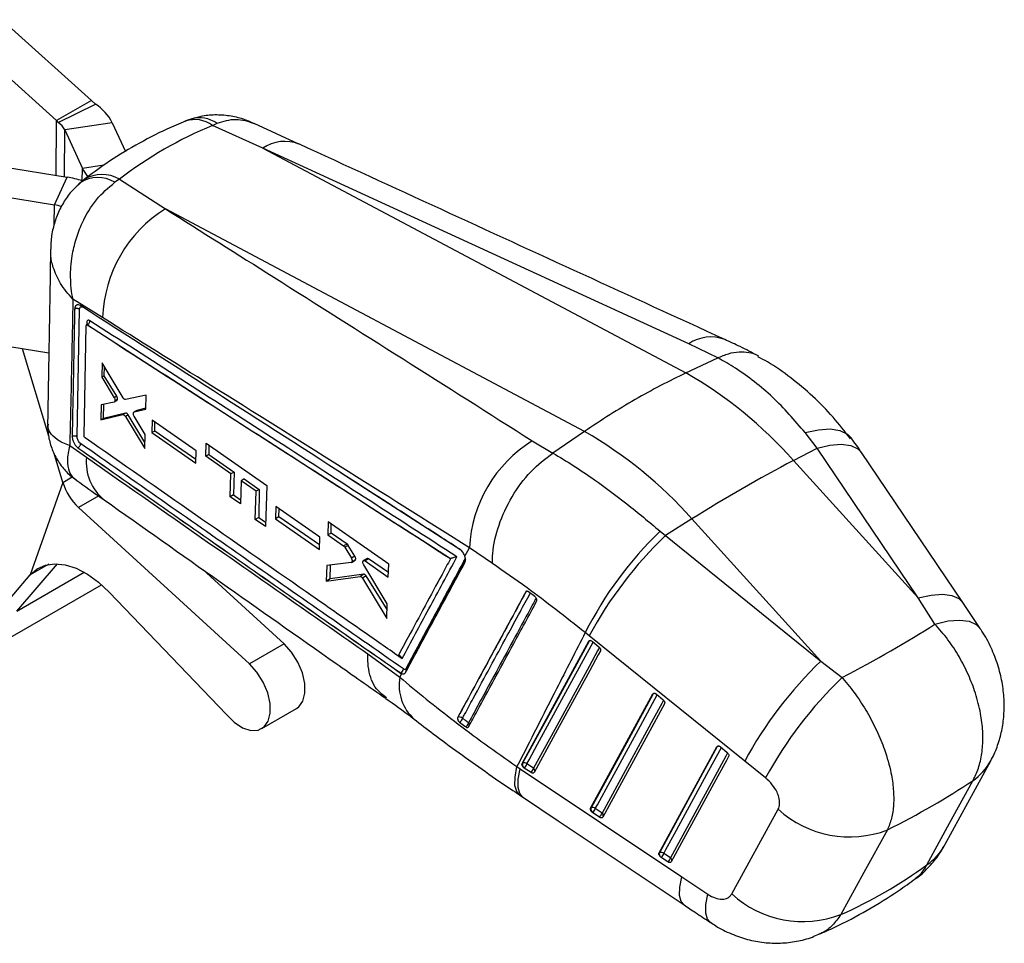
# Model space of a CAD drawing. Header units: millimetres. Extents: x 39 to 401, y 15 to 283.
# Tile 21 of 21: x 354 to 401, y 190 to 234. Entities that reach past the tile are written whole.
import ezdxf

# ---------------------------------------------------------------- set-up
doc = ezdxf.new("R2010")
doc.units = ezdxf.units.MM

msp = doc.modelspace()

# ---------------------------------------------------------------- linework, layer by layer
at = {"color": 7, "linetype": 'Continuous', "lineweight": 25}
for p, q in [((353.17954, 234.27315), (357.48865, 230.38448)), ((351.50998, 233.30933), (355.81909, 229.42067)), ((357.48865, 230.38448), (355.81909, 229.42067)), ((357.48865, 230.38448), (357.69149, 230.20927)), ((355.89848, 229.32431), (357.69149, 230.20927)), ((355.81909, 229.42067), (355.89848, 229.32431)), ((358.49456, 229.31271), (356.21396, 228.97209)), ((358.49456, 229.31271), (359.12843, 227.92492)), ((363.31997, 229.18652), (363.53464, 229.28772)), ((356.21396, 228.97209), (357.06036, 227.11903)), ((365.73881, 228.09478), (363.31997, 229.18652)), ((367.47249, 228.29194), (365.32015, 229.28145)), ((365.73881, 228.09478), (386.09422, 217.2775)), ((386.23479, 218.68551), (365.73881, 228.09478)), ((353.16432, 227.21157), (356.32353, 226.69367)), ((355.71237, 225.36491), (356.32353, 226.69367)), ((358.8382, 226.60196), (358.61234, 226.44914)), ((358.8382, 226.60196), (361.04811, 225.17799)), ((352.55315, 225.8828), (355.71237, 225.36491)), ((381.2151, 214.46084), (361.04811, 225.17799)), ((358.02889, 219.93709), (356.60234, 220.82642)), ((356.8024, 214.21957), (356.92275, 220.3372)), ((357.13637, 214.25601), (357.24628, 219.55601)), ((357.26797, 219.59331), (357.26118, 219.5894)), ((357.29473, 219.58513), (357.29557, 219.58561)), ((357.29578, 219.58552), (357.29557, 219.58561)), ((355.44282, 218.22959), (352.47407, 218.71626)), ((355.44627, 214.23292), (354.17413, 218.43756)), ((387.6299, 218.00459), (386.23479, 218.68551)), ((386.09422, 217.2775), (387.62915, 218.00423)), ((387.62915, 218.00423), (387.6299, 218.00459)), ((358.00127, 217.76823), (357.98817, 217.07266)), ((359.01609, 216.08253), (358.00127, 217.76823)), ((358.10951, 217.14271), (358.11709, 217.57583)), ((358.10951, 217.14271), (357.98817, 217.07266)), ((357.98817, 217.07266), (358.5886, 216.08201)), ((358.71326, 216.15397), (358.10951, 217.14271)), ((358.71326, 216.15397), (358.5886, 216.08201)), ((360.12006, 216.21522), (359.13441, 215.99947)), ((360.10474, 215.53122), (360.12006, 216.21522)), ((357.96273, 215.74419), (357.94862, 215.02087)), ((358.58421, 215.87937), (357.96273, 215.74419)), ((358.0736, 215.09301), (358.08548, 215.77089)), ((358.59646, 215.88425), (358.7216, 215.95649)), ((358.74818, 215.99537), (358.62299, 215.9231)), ((360.10572, 215.57487), (359.68, 215.47318)), ((357.94862, 215.02087), (359.0103, 215.27091)), ((358.0736, 215.09301), (357.94862, 215.02087)), ((359.13855, 215.34495), (358.0736, 215.09301)), ((359.13855, 215.34495), (359.0103, 215.27091)), ((359.25731, 215.26336), (359.12847, 215.18898)), ((359.12847, 215.18898), (360.06134, 213.63952)), ((360.0682, 213.93539), (359.25731, 215.26336)), ((359.66872, 215.46857), (359.53998, 215.39424)), ((360.07689, 214.30979), (359.5465, 215.19798)), ((359.55134, 215.3989), (360.10474, 215.53122)), ((359.68, 215.47318), (359.55134, 215.3989)), ((360.41562, 215.00098), (360.40172, 214.40481)), ((362.53194, 213.52721), (360.41562, 215.00098)), ((360.5363, 214.4825), (360.54382, 214.9117)), ((357.18474, 214.15916), (357.1775, 214.16492)), ((360.06134, 213.63952), (360.07689, 214.30979)), ((360.5363, 214.4825), (360.40172, 214.40481)), ((360.40172, 214.40481), (362.51611, 212.92996)), ((362.52089, 213.11046), (360.5363, 214.4825)), ((381.2151, 214.46084), (379.6928, 213.42313)), ((392.40207, 213.66428), (391.83564, 214.40703)), ((356.45043, 213.77915), (357.24888, 213.22178)), ((356.82594, 213.68987), (356.84038, 213.67926)), ((362.99546, 213.27017), (363.01226, 213.89497)), ((363.01226, 213.89497), (365.92465, 211.86983)), ((363.1441, 213.80329), (363.13616, 213.3514)), ((378.70427, 214.01272), (379.69116, 213.42204)), ((391.26564, 213.06738), (392.40207, 213.66428)), ((397.26642, 206.45275), (392.40207, 213.66428)), ((356.11873, 212.01033), (355.69961, 213.39559)), ((362.51611, 212.92996), (362.53194, 213.52721)), ((363.13616, 213.3514), (362.99546, 213.27017)), ((364.20623, 212.42707), (362.99546, 213.27017)), ((363.13616, 213.3514), (364.35178, 212.5111)), ((379.69116, 213.42204), (379.6928, 213.42313)), ((399.41281, 206.23425), (394.54907, 213.44491)), ((391.26564, 213.06738), (397.26642, 206.45275)), ((364.17398, 211.31386), (364.20623, 212.42707)), ((364.35178, 212.5111), (364.20623, 212.42707)), ((364.35178, 212.5111), (364.33233, 211.40527)), ((356.11873, 212.01033), (354.54649, 207.5575)), ((364.69051, 212.08982), (364.65756, 210.9762)), ((364.83803, 212.17498), (364.69051, 212.08982)), ((365.41504, 211.58522), (364.69051, 212.08982)), ((364.83803, 212.17498), (365.56552, 211.67209)), ((365.92465, 211.86983), (365.86324, 209.88932)), ((364.33233, 211.40527), (364.17398, 211.31386)), ((364.65756, 210.9762), (364.17398, 211.31386)), ((364.33233, 211.40527), (364.66348, 211.17637)), ((365.37366, 210.23136), (365.41504, 211.58522)), ((365.56552, 211.67209), (365.41504, 211.58522)), ((365.56552, 211.67209), (365.5419, 210.32849)), ((366.36511, 210.85762), (366.34625, 210.2586)), ((368.48068, 209.38345), (366.36511, 210.85762)), ((365.09616, 203.27889), (356.87362, 210.79873)), ((366.51003, 210.35314), (366.34625, 210.2586)), ((366.51003, 210.35314), (366.51701, 210.75178)), ((368.46769, 208.9997), (366.51003, 210.35314)), ((365.5419, 210.32849), (365.37366, 210.23136)), ((365.86324, 209.88932), (365.37366, 210.23136)), ((365.5419, 210.32849), (365.86983, 210.1018)), ((366.34625, 210.2586), (368.46038, 208.78362)), ((368.88555, 210.11048), (368.86438, 209.4831)), ((371.79737, 208.08469), (368.88555, 210.11048)), ((369.02444, 209.5755), (369.03202, 210.00858)), ((386.38652, 210.25072), (385.10475, 209.44872)), ((392.59041, 203.41221), (386.38652, 210.25072)), ((369.02444, 209.5755), (368.86438, 209.4831)), ((368.86438, 209.4831), (369.62705, 208.95197)), ((369.79015, 209.04612), (369.02444, 209.5755)), ((384.85638, 209.66349), (385.10475, 209.44872)), ((385.10475, 209.44872), (392.59041, 203.41221)), ((368.46038, 208.78362), (368.48068, 209.38345)), ((369.79015, 209.04612), (369.62705, 208.95197)), ((369.84842, 208.98164), (369.68467, 208.88711)), ((370.16735, 208.46222), (369.84842, 208.98164)), ((369.68467, 208.88711), (369.99696, 208.36386)), ((370.16735, 208.46222), (369.99696, 208.36386)), ((375.46102, 208.45799), (375.67975, 208.86389)), ((376.78396, 208.1108), (375.67975, 208.86389)), ((353.90732, 205.81785), (355.85514, 208.09871)), ((368.81386, 208.00995), (368.78785, 207.26457)), ((369.98509, 208.15805), (368.81386, 208.00995)), ((368.98597, 207.37894), (368.99743, 208.03316)), ((370.00225, 208.16391), (370.17607, 208.26426)), ((370.19902, 208.29237), (370.02582, 208.19239)), ((370.75155, 208.34296), (370.58385, 208.24615)), ((371.72678, 206.17425), (370.59094, 208.04494)), ((370.82405, 208.33132), (370.65679, 208.23476)), ((370.65679, 208.23476), (371.77436, 207.45629)), ((371.78215, 207.66893), (370.82405, 208.33132)), ((371.77436, 207.45629), (371.79737, 208.08469)), ((374.77517, 208.34418), (374.77108, 208.3423)), ((352.23776, 204.85404), (354.54649, 207.5575)), ((366.76572, 204.24271), (362.84877, 207.82491)), ((370.59917, 207.5918), (368.98597, 207.37894)), ((370.59917, 207.5918), (370.41628, 207.48622)), ((370.71225, 207.51093), (370.52875, 207.405)), ((371.71623, 205.89373), (370.71225, 207.51093)), ((339.22628, 196.25776), (357.97813, 207.08297)), ((368.78785, 207.26457), (370.41628, 207.48622)), ((368.98597, 207.37894), (368.78785, 207.26457)), ((370.52875, 207.405), (371.69978, 205.45669)), ((358.34418, 206.73069), (363.99139, 200.84078)), ((378.38895, 206.7436), (378.3951, 206.74715)), ((378.82221, 206.52397), (378.52519, 206.74591)), ((371.69978, 205.45669), (371.72678, 206.17425)), ((378.8477, 206.50179), (378.82221, 206.52397)), ((398.07842, 205.19763), (397.26642, 206.45275)), ((400.25164, 204.98869), (399.41262, 206.23385)), ((381.44333, 204.63522), (381.25337, 204.78643)), ((366.76572, 204.24271), (365.09616, 203.27889)), ((378.21683, 198.48798), (381.41988, 204.36829)), ((381.41988, 204.36829), (381.43965, 204.3797)), ((388.92845, 198.59846), (381.44333, 204.63522)), ((381.58925, 204.36318), (381.59829, 204.35607)), ((381.59829, 204.35607), (381.90175, 204.10634)), ((370.78874, 203.76219), (372.32787, 202.63914)), ((392.59041, 203.41221), (393.60999, 202.62066)), ((372.32787, 202.63914), (372.42024, 202.81077)), ((372.37089, 202.84247), (372.36734, 202.84042)), ((372.36734, 202.84042), (372.42024, 202.81077)), ((372.63729, 203.05365), (372.62238, 203.03315)), ((381.50994, 196.33568), (384.50299, 201.83098)), ((384.50299, 201.83098), (384.52276, 201.8424)), ((384.6724, 201.82584), (384.6814, 201.81876)), ((384.6814, 201.81876), (384.98484, 201.56903)), ((365.68348, 200.16427), (367.35303, 201.12809)), ((375.12173, 200.70896), (375.11634, 200.70585)), ((375.16989, 200.50191), (375.20571, 200.46809)), ((384.80309, 194.18342), (387.58603, 199.29364)), ((387.58603, 199.29364), (387.60579, 199.30505)), ((387.75549, 199.28843), (387.76442, 199.2814)), ((387.76442, 199.2814), (388.06786, 199.03166)), ((378.23661, 198.4994), (378.21683, 198.48798)), ((389.92595, 197.79318), (388.92845, 198.59846)), ((398.55221, 194.56707), (400.75757, 198.61489)), ((377.96716, 198.33707), (378.12243, 198.23363)), ((378.12243, 198.23363), (385.89158, 193.03881)), ((378.31899, 198.26586), (378.28337, 198.29406)), ((378.64311, 198.05402), (378.31899, 198.26586)), ((378.76703, 198.25539), (378.44291, 198.46723)), ((378.09619, 196.9708), (378.29592, 196.83849)), ((381.52972, 196.34711), (381.50994, 196.33568)), ((381.61211, 196.11357), (381.57645, 196.14181)), ((382.06014, 196.10311), (381.73602, 196.31494)), ((388.29695, 192.21182), (390.53307, 196.28158)), ((381.93624, 195.90174), (381.61211, 196.11357)), ((384.82288, 194.19484), (384.80309, 194.18342)), ((384.90528, 193.96132), (384.86955, 193.98961)), ((385.22941, 193.74949), (384.90528, 193.96132)), ((385.35331, 193.95086), (385.02918, 194.16269)), ((385.89158, 193.03881), (387.15071, 192.19774))]:
    msp.add_line(p, q, dxfattribs=at)
at = {"color": 8, "linetype": 'Continuous', "lineweight": 25}
for p, q in [((355.78996, 226.78114), (355.81909, 229.42067)), ((356.18907, 226.71571), (356.21396, 228.97209)), ((357.05382, 226.52649), (357.06036, 227.11903)), ((358.09587, 227.27369), (357.06036, 227.11903)), ((355.70197, 224.42237), (355.71237, 225.36491)), ((357.26411, 219.6949), (357.26204, 219.58989)), ((356.11873, 212.01033), (356.5713, 212.2716)), ((369.50694, 212.4649), (375.25749, 208.76522)), ((357.84104, 211.35721), (356.87362, 210.79873)), ((355.43713, 208.07165), (354.54649, 207.5575)), ((353.89983, 205.80917), (357.14819, 207.68442)), ((372.25099, 203.66596), (372.43911, 203.53494))]:
    msp.add_line(p, q, dxfattribs=at)
at = {"color": 8, "linetype": 'Continuous', "lineweight": 25, "flags": 128}
for points in [[(357.26804, 219.59243), (357.27604, 219.59537), (357.28881, 219.59093), (357.29564, 219.58565), (357.29578, 219.58552), (357.29578, 219.58552)], [(391.83564, 214.40703), (392.47043, 214.54733), (393.0341, 214.58114), (393.50709, 214.50728), (393.87299, 214.32832), (394.06043, 214.14101)], [(392.40207, 213.66428), (393.02441, 213.8047), (393.571, 213.84657), (394.02313, 213.78845), (394.36534, 213.63232), (394.5488, 213.44508)], [(397.26642, 206.45275), (397.88889, 206.59338), (398.43553, 206.63537), (398.88764, 206.57728), (399.22973, 206.42109), (399.41255, 206.23444)], [(398.07842, 205.19763), (398.70686, 205.34324), (399.2593, 205.38939), (399.71661, 205.33449), (400.06297, 205.18043), (400.25229, 204.9888)], [(378.44291, 198.46723), (378.54618, 198.65681), (378.95926, 199.41516), (380.61157, 202.44855), (381.63443, 204.32634)], [(381.43965, 204.3797), (381.451, 204.39506), (381.45649, 204.39993)], [(381.93566, 204.07253), (381.84615, 203.9082), (381.43308, 203.14986), (379.78078, 200.11648), (378.76703, 198.25539)], [(384.52276, 201.8424), (384.53411, 201.85776), (384.5396, 201.86262)], [(381.73602, 196.31494), (381.83927, 196.50452), (382.2523, 197.26283), (383.90439, 200.29609), (384.71753, 201.78902)], [(385.01876, 201.53522), (384.92927, 201.3709), (384.51626, 200.6126), (382.86419, 197.57936), (382.06014, 196.10311)], [(385.02918, 194.16269), (385.13241, 194.35226), (385.54535, 195.11052), (387.19712, 198.14357), (387.80056, 199.25166)], [(388.10179, 198.99785), (388.01232, 198.83357), (387.59939, 198.07531), (385.94767, 195.04228), (385.35331, 193.95086)], [(387.60579, 199.30505), (387.61714, 199.32042), (387.62263, 199.32527)], [(378.10148, 196.96827), (377.9523, 197.13465), (377.86806, 197.43177), (377.87307, 197.837), (377.96716, 198.33707)], [(378.23913, 196.87651), (378.09848, 197.03699), (378.01698, 197.33216), (378.02505, 197.73545), (378.12243, 198.23363)], [(386.00839, 191.68232), (385.86783, 191.84263), (385.7863, 192.13766), (385.7943, 192.5408), (385.89158, 193.03881)], [(387.2695, 190.84014), (387.13173, 190.99608), (387.0477, 191.29167), (387.0541, 191.6967), (387.15071, 192.19774)]]:
    msp.add_lwpolyline(points, dxfattribs=at)
at = {"color": 7, "linetype": 'Continuous', "lineweight": 25, "flags": 128}
for points in [[(354.54649, 207.5575), (354.88012, 207.8518), (355.28075, 208.03463), (355.73664, 208.10064), (356.23445, 208.04789), (356.75961, 207.87793), (357.29675, 207.59572), (357.83014, 207.20954), (358.34418, 206.73069)], [(367.35303, 201.12809), (367.46461, 201.20838), (367.6666, 201.48866), (367.76716, 201.87608), (367.75866, 202.34124), (367.64174, 202.84885), (367.42528, 203.3604), (367.1257, 203.83707), (366.76572, 204.24271)], [(381.43965, 204.3797), (379.83222, 201.42869), (378.23661, 198.4994)], [(381.98012, 203.9019), (381.87685, 203.71232), (381.46378, 202.95398), (379.8115, 199.9206), (378.79776, 198.05951)], [(363.99139, 200.84078), (364.36694, 200.46952), (364.76474, 200.2096), (365.1546, 200.08072), (365.50695, 200.09268), (365.79505, 200.24456), (365.99704, 200.52485), (366.0976, 200.91227), (366.0891, 201.37743), (365.97219, 201.88504), (365.75573, 202.39659), (365.45614, 202.87326), (365.09616, 203.27889)], [(384.52276, 201.8424), (383.02032, 199.08388), (381.52972, 196.34711)], [(385.06322, 201.36459), (384.95996, 201.17502), (384.54695, 200.41671), (382.89491, 197.38347), (382.09088, 195.90722)], [(387.60579, 199.30505), (386.20842, 196.73907), (384.82288, 194.19484)], [(388.14624, 198.82724), (388.04301, 198.63767), (387.63009, 197.87942), (385.9784, 194.84639), (385.38405, 193.75497)], [(397.69273, 193.61261), (398.78397, 195.61786), (399.89396, 197.65752)], [(378.23894, 196.87664), (379.94772, 195.73418), (386.00824, 191.68248)], [(395.78814, 195.2899), (394.66043, 193.23903), (393.55078, 191.22099)]]:
    msp.add_lwpolyline(points, dxfattribs=at)
at = {"color": 7, "linetype": 'Continuous', "lineweight": 25}
for centre, radius, start, end in [((356.457, 228.29558), 2.27732, 26.528001, 57.174569), ((355.4135, 228.5725), 0.89466, 26.528001, 57.174569), ((358.72929, 227.894), 1.84008, 204.907824, 219.239973), ((355.39366, 220.9535), 5.815, 73.364418, 80.7984), ((355.35219, 223.13472), 2.25908, 71.776811, 80.82593), ((364.44788, 219.7293), 6.42236, 121.962556, 178.145869), ((375.89252, 199.46528), 20.52681, 41.502326, 60.198677), ((371.0134, 196.64862), 20.52681, 41.502326, 60.198677), ((382.11293, 208.54766), 6.44095, 121.952572, 177.185838), ((426.27998, 146.77996), 74.96683, 117.8439103, 122.1507132), ((358.76709, 212.81943), 2.7692, 196.988419, 226.861737), ((397.38072, 196.64153), 18.06739, 133.884035, 153.20454), ((398.56074, 195.41403), 19.44315, 133.794052, 151.68855), ((406.04028, 189.38075), 19.43658, 133.787645, 151.68979), ((372.25649, 203.05989), 0.24568, 297.752458, 354.917994), ((407.10095, 188.50572), 19.52531, 133.705156, 151.597479), ((375.32246, 200.64653), 0.21022, 162.722599, 223.469117), ((375.20122, 200.53512), 0.19116, 41.689258, 114.57419), ((375.0076, 200.75547), 0.34905, 304.580449, 344.510838), ((375.29116, 200.53681), 0.35569, 305.545872, 344.686413), ((378.4363, 198.43687), 0.20924, 162.614039, 223.041762), ((378.31572, 198.32916), 0.18772, 47.348089, 114.924376), ((377.99647, 198.60313), 0.46667, 313.71903, 343.068176), ((378.32059, 198.3913), 0.46667, 313.719176, 343.068286), ((381.72938, 196.28458), 0.20922, 162.611704, 223.030877), ((381.60884, 196.17688), 0.18771, 47.350025, 114.926815), ((381.28957, 196.45084), 0.46667, 313.720844, 343.069495), ((393.96617, 200.05462), 5.10119, 227.700839, 290.926181), ((381.6137, 196.23901), 0.46667, 313.721071, 343.069654), ((385.0225, 194.13232), 0.20918, 162.608259, 223.01483), ((384.90201, 194.02462), 0.18771, 47.353034, 114.930411), ((384.58272, 194.29858), 0.46668, 313.723787, 343.071469), ((384.90685, 194.08675), 0.46668, 313.724176, 343.071718), ((391.729, 195.98559), 5.101, 227.715148, 290.924782)]:
    msp.add_arc(centre, radius, start, end, dxfattribs=at)
at = {"color": 8, "linetype": 'Continuous', "lineweight": 25}
for centre, radius, start, end in [((362.47058, 228.03631), 1.42985, 53.555596, 108.827315), ((362.695, 228.07312), 1.47656, 55.344401, 106.317189), ((366.79482, 226.53789), 1.88123, 68.80167, 124.148239), ((357.79926, 225.16398), 1.52077, 57.679572, 123.897137), ((358.0061, 225.18428), 1.64384, 59.589512, 121.620042), ((357.22374, 219.62454), 0.08112, 3.139918, 60.151314), ((387.29147, 217.12905), 1.88126, 69.131668, 124.172352), ((359.59371, 212.99558), 2.35571, 174.489881, 230.767841), ((378.4492, 206.71924), 0.06088, 120.350262, 152.709654), ((378.46899, 206.60896), 0.15671, 80.455929, 118.135197), ((381.5119, 204.24634), 0.15167, 85.592123, 118.446343), ((372.47661, 202.94309), 0.17135, 359.577739, 31.709627), ((372.51672, 202.95916), 0.15318, 7.314058, 38.086202), ((374.49756, 202.25175), 2.204, 169.876592, 227.837081), ((384.59551, 201.70758), 0.1532, 83.383565, 118.353564), ((375.53054, 200.33188), 0.15189, 358.272414, 46.95056), ((387.67855, 199.17023), 0.1532, 83.399006, 118.356571), ((398.30631, 199.9577), 2.7949, 304.614434, 331.288044), ((378.67772, 198.13366), 0.15098, 350.952171, 53.73288), ((381.97144, 195.98183), 0.15026, 349.76754, 53.818814), ((396.10145, 195.90964), 2.79437, 304.712433, 331.27086), ((385.2646, 193.82958), 0.15026, 349.768608, 53.82032)]:
    msp.add_arc(centre, radius, start, end, dxfattribs=at)
at = {"color": 7, "linetype": 'Continuous', "lineweight": 25}
for centre, major_axis, ratio, start_param, end_param in [((386.48672, 182.139), (-25.0368, 46.15572), 0.61538206, 6.21911139, 6.37935783), ((358.65029, 216.09566), (-0.06852, 0.14065), 0.53529414, 3.02310694, 3.69583067), ((369.78795, 208.92161), (-0.06708, 0.13769), 0.53529414, 4.89279619, 5.5227839), ((370.10505, 208.40287), (-0.06825, 0.14009), 0.53529414, 3.17921864, 3.58893549), ((362.11924, 205.72643), (43.83138, 9.77945), 0.29636873, 5.44568703, 5.6053482), ((362.11924, 205.72643), (45.45319, 3.15939), 0.40389031, 5.51805614, 5.6647602), ((379.00925, 236.45634), (-10.82363, 46.47766), 0.6609802, 3.26563994, 3.41375633)]:
    msp.add_ellipse(centre, major_axis=major_axis, ratio=ratio, start_param=start_param, end_param=end_param, dxfattribs=at)
for points, knots in [([(362.00986, 229.38994), (361.71325, 229.26382), (360.89796, 228.91715), (359.6136, 228.24988), (358.28717, 227.43504), (357.49023, 226.84166), (357.14389, 226.58378)], [0, 0, 0, 0, 0.17136763, 0.47105288, 0.77012664, 1, 1, 1, 1]), ([(362.39524, 229.52675), (362.29096, 229.49616), (362.1579, 229.45714), (362.03386, 229.39536), (362.00702, 229.382)], [0, 0, 0, 0, 0.78368306, 1, 1, 1, 1]), ([(365.31516, 229.27391), (365.14614, 229.34917), (364.76471, 229.51901), (364.12822, 229.66115), (363.43788, 229.70591), (362.81293, 229.65021), (362.43968, 229.52919), (362.28362, 229.47858)], [0, 0, 0, 0, 0.1779961, 0.40169803, 0.62376778, 0.84268439, 1, 1, 1, 1]), ([(387.96348, 218.88661), (385.69261, 219.92748), (378.8572, 223.06054), (372.03258, 226.19907), (367.47524, 228.29492)], [0, 0, 0, 0, 0.33222044, 1, 1, 1, 1]), ([(356.60234, 220.82642), (356.60169, 220.82956), (356.53214, 221.16663), (356.45962, 221.85439), (356.53262, 222.83617), (356.73685, 223.71892), (357.09363, 224.65771), (357.69061, 225.66241), (358.30779, 226.18919), (358.61234, 226.44914)], [0, 0, 0, 0, 0.00159153, 0.17088006, 0.33187837, 0.45985132, 0.58779964, 0.79659492, 1, 1, 1, 1]), ([(357.15241, 226.5772), (357.10122, 226.54245), (357.00487, 226.47702), (356.91833, 226.39847), (356.87777, 226.36166)], [0, 0, 0, 0, 0.531252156, 1, 1, 1, 1]), ([(356.96001, 226.41707), (356.82957, 226.30248), (356.53335, 226.04228), (356.16799, 225.53649), (355.85681, 224.94549), (355.64887, 224.30589), (355.53869, 223.73009), (355.53682, 223.36594), (355.53611, 223.22743)], [0, 0, 0, 0, 0.1439071, 0.3267783, 0.51494822, 0.69751189, 0.88493637, 1, 1, 1, 1]), ([(361.04811, 225.17799), (362.78626, 224.08061), (368.67655, 220.36178), (374.55821, 216.6378), (378.70427, 214.01272)], [0, 0, 0, 0, 0.295086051, 1, 1, 1, 1]), ([(355.5242, 223.22913), (355.51892, 222.87919), (355.47664, 220.07597), (355.4284, 217.26923), (355.38619, 214.81287)], [0, 0, 0, 0, 0.12483528, 1, 1, 1, 1]), ([(356.60234, 220.82642), (356.57817, 219.64602), (356.53008, 217.29691), (356.47689, 214.94784), (356.45043, 213.77915)], [0, 0, 0, 0, 0.50248934, 1, 1, 1, 1]), ([(356.68463, 220.35129), (356.68291, 220.2597), (356.67434, 219.80174), (356.63582, 217.76323), (356.59652, 215.8157), (356.56462, 214.23465)], [0, 0, 0, 0, 0.04493215, 0.22466074, 1, 1, 1, 1]), ([(356.96415, 220.5162), (356.93204, 220.53271), (356.86786, 220.5657), (356.78326, 220.55737), (356.72023, 220.50606), (356.68972, 220.42974), (356.68592, 220.37136), (356.68463, 220.35151)], [0, 0, 0, 0, 0.22208062, 0.4438866, 0.66513801, 0.88616671, 1, 1, 1, 1]), ([(356.92275, 220.33743), (356.91467, 220.34241), (356.8985, 220.35237), (356.8684, 220.36332), (356.83555, 220.37072), (356.80086, 220.37402), (356.76591, 220.37315), (356.73222, 220.36808), (356.70492, 220.36037), (356.69022, 220.35379), (356.68463, 220.35129)], [0, 0, 0, 0, 0.131342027, 0.262684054, 0.394026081, 0.525368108, 0.656710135, 0.788052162, 0.919394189, 1, 1, 1, 1]), ([(356.92275, 220.3372), (356.92396, 220.35282), (356.927, 220.3919), (356.94946, 220.43842), (356.99036, 220.46584), (357.04109, 220.46637), (357.07743, 220.44702), (357.09415, 220.43811)], [0, 0, 0, 0, 0.14709908, 0.36811329, 0.58947568, 0.81109912, 1, 1, 1, 1]), ([(375.23523, 208.78131), (375.16196, 208.82846), (374.79564, 209.06422), (373.25701, 210.05435), (367.24503, 213.92223), (361.51756, 217.59573), (356.96425, 220.51613)], [0, 0, 0, 0, 0.01204145, 0.06020724, 0.25287042, 1, 1, 1, 1]), ([(357.42102, 219.78786), (357.41166, 219.79322), (357.38442, 219.80881), (357.34128, 219.816), (357.29976, 219.7992), (357.27085, 219.75869), (357.26636, 219.71621), (357.26411, 219.6949)], [0, 0, 0, 0, 0.115656, 0.33659443, 0.55729391, 0.7779058, 1, 1, 1, 1]), ([(375.67975, 208.86389), (371.53455, 211.47242), (365.65436, 215.17275), (359.76623, 218.85162), (358.02889, 219.93709)], [0, 0, 0, 0, 0.70494256, 1, 1, 1, 1]), ([(357.24628, 219.55601), (357.24699, 219.56262), (357.24841, 219.57583), (357.25742, 219.58846), (357.27037, 219.59368), (357.28367, 219.59142), (357.29198, 219.58669), (357.29473, 219.58513)], [0, 0, 0, 0, 0.22275008, 0.44550893, 0.66800277, 0.88989463, 1, 1, 1, 1]), ([(357.30515, 219.63526), (357.30484, 219.6341), (357.30411, 219.63141), (357.29449, 219.61212), (357.27674, 219.60088), (357.26677, 219.59456)], [0, 0, 0, 0, 0.24920725, 0.5785126, 1, 1, 1, 1]), ([(357.29473, 219.58513), (360.22674, 217.70132), (366.05565, 213.95627), (371.87763, 210.2061), (374.77108, 208.3423)], [0, 0, 0, 0, 0.50301144, 1, 1, 1, 1]), ([(357.29557, 219.58561), (360.20773, 217.71525), (366.03765, 213.97093), (371.86078, 210.22145), (374.77487, 208.34437), (374.77517, 208.34418)], [0, 0, 0, 0, 0.49949394, 0.999949, 1, 1, 1, 1]), ([(357.29578, 219.58552), (357.31244, 219.59591), (357.34577, 219.6167), (357.38731, 219.66968), (357.41603, 219.7302), (357.41936, 219.76864), (357.42102, 219.78786)], [0, 0, 0, 0, 0.24999997, 0.49999996, 0.74999997, 1, 1, 1, 1]), ([(375.07974, 208.42758), (372.10576, 210.34329), (366.22334, 214.13249), (360.33325, 217.91679), (357.42102, 219.78786)], [0, 0, 0, 0, 0.50557096, 1, 1, 1, 1]), ([(389.54064, 218.10881), (389.26515, 218.25651), (388.75771, 218.52857), (388.20967, 218.77169), (387.95916, 218.88281)], [0, 0, 0, 0, 0.542904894, 1, 1, 1, 1]), ([(391.83564, 214.40703), (391.32618, 214.99738), (390.55576, 215.89013), (389.39723, 216.86081), (388.51499, 217.49825), (387.91387, 217.8416), (387.62915, 218.00423)], [0, 0, 0, 0, 0.40126945, 0.60681287, 0.81377107, 1, 1, 1, 1]), ([(387.6299, 218.00459), (387.80351, 218.07892), (388.15577, 218.22974), (388.66219, 218.31269), (389.13233, 218.27326), (389.44117, 218.1931), (389.57309, 218.09597), (389.5828, 218.08881)], [0, 0, 0, 0, 0.24155557, 0.49011641, 0.73167194, 0.9802323, 1, 1, 1, 1]), ([(394.01239, 214.10733), (393.73867, 214.4595), (393.17529, 215.18435), (392.21112, 216.16341), (391.15387, 217.04935), (390.26634, 217.68212), (389.71451, 217.97134), (389.56115, 218.05172)], [0, 0, 0, 0, 0.21895735, 0.45067052, 0.68183464, 0.91157517, 1, 1, 1, 1]), ([(386.09422, 217.2775), (385.68766, 217.07897), (384.87375, 216.68153), (383.65191, 216.00339), (382.4307, 215.27123), (381.62056, 214.73114), (381.2151, 214.46084)], [0, 0, 0, 0, 0.24976192, 0.5, 0.74976192, 1, 1, 1, 1]), ([(358.5886, 216.08201), (358.59682, 216.06646), (358.61327, 216.03536), (358.62606, 215.98564), (358.62813, 215.94766), (358.62427, 215.92922), (358.62299, 215.9231)], [0, 0, 0, 0, 0.2864532, 0.5729634, 0.85808067, 1, 1, 1, 1]), ([(358.74818, 215.99537), (358.75021, 216.00817), (358.75426, 216.03379), (358.74578, 216.08192), (358.73066, 216.12323), (358.71771, 216.14612), (358.71326, 216.15397)], [0, 0, 0, 0, 0.28362515, 0.56723087, 0.85144829, 1, 1, 1, 1]), ([(359.13441, 215.99947), (359.12452, 215.99905), (359.10473, 215.99821), (359.07041, 216.01759), (359.03964, 216.04686), (359.02317, 216.0718), (359.01609, 216.08253)], [0, 0, 0, 0, 0.26585404, 0.53166101, 0.79852065, 1, 1, 1, 1]), ([(358.62299, 215.9231), (358.61907, 215.9118), (358.61304, 215.89445), (358.59993, 215.88829), (358.59536, 215.88614)], [0, 0, 0, 0, 0.65137084, 1, 1, 1, 1]), ([(359.0103, 215.27091), (359.0201, 215.27148), (359.0397, 215.27263), (359.07386, 215.25374), (359.10471, 215.22475), (359.12128, 215.1998), (359.12847, 215.18898)], [0, 0, 0, 0, 0.26508395, 0.53012084, 0.796221, 1, 1, 1, 1]), ([(359.25731, 215.26336), (359.24767, 215.27733), (359.22838, 215.30527), (359.1941, 215.33356), (359.16289, 215.34735), (359.14587, 215.34567), (359.13855, 215.34495)], [0, 0, 0, 0, 0.26619255, 0.53236572, 0.79886391, 1, 1, 1, 1]), ([(359.5465, 215.19798), (359.53836, 215.21379), (359.5221, 215.24542), (359.50979, 215.29564), (359.50863, 215.32872), (359.51096, 215.34406), (359.51132, 215.3464)], [0, 0, 0, 0, 0.315064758, 0.630194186, 0.94374924, 1, 1, 1, 1]), ([(359.51132, 215.3464), (359.5147, 215.35809), (359.52147, 215.38148), (359.53855, 215.39499), (359.54945, 215.39832), (359.55134, 215.3989)], [0, 0, 0, 0, 0.4525874, 0.90514887, 1, 1, 1, 1]), ([(355.40319, 214.81425), (355.39882, 214.70844), (355.38592, 214.39595), (355.49315, 213.88004), (355.71965, 213.2829), (356.06883, 212.75074), (356.42526, 212.36283), (356.67507, 212.19495), (356.75555, 212.14087)], [0, 0, 0, 0, 0.10144181, 0.29960851, 0.49990172, 0.71159764, 0.90709062, 1, 1, 1, 1]), ([(356.56462, 214.23464), (356.56977, 214.23691), (356.58415, 214.24325), (356.61107, 214.25085), (356.64503, 214.25593), (356.68024, 214.25675), (356.71513, 214.25335), (356.74811, 214.24581), (356.77826, 214.23468), (356.79436, 214.22461), (356.8024, 214.21957)], [0, 0, 0, 0, 0.07380135, 0.20611553, 0.33842969, 0.47074381, 0.6030579, 0.73537197, 0.867686, 1, 1, 1, 1]), ([(356.56462, 214.23465), (356.56703, 214.19239), (356.57186, 214.10788), (356.61846, 213.96696), (356.68835, 213.83599), (356.7624, 213.74298), (356.80982, 213.70334), (356.82594, 213.68987)], [0, 0, 0, 0, 0.22136899, 0.44269842, 0.66410962, 0.8858448, 1, 1, 1, 1]), ([(356.97187, 213.87837), (356.95605, 213.89112), (356.92087, 213.91947), (356.87115, 213.98613), (356.8303, 214.0677), (356.80567, 214.14988), (356.80343, 214.19756), (356.80241, 214.21957)], [0, 0, 0, 0, 0.17517737, 0.38951167, 0.60336191, 0.8168772, 1, 1, 1, 1]), ([(357.1775, 214.16492), (357.17444, 214.16788), (357.16599, 214.17606), (357.15351, 214.19406), (357.14261, 214.21781), (357.13703, 214.2394), (357.13656, 214.25136), (357.13637, 214.256)], [0, 0, 0, 0, 0.13483674, 0.3723507, 0.61017783, 0.84870528, 1, 1, 1, 1]), ([(372.24631, 203.66484), (372.22706, 203.67823), (371.91695, 203.89395), (370.44348, 204.91903), (365.43753, 208.40212), (360.73052, 211.68567), (357.18474, 214.15916)], [0, 0, 0, 0, 0.0038299, 0.06169997, 0.29318024, 1, 1, 1, 1]), ([(394.54693, 213.44208), (394.46561, 213.56542), (394.30873, 213.80333), (394.13938, 214.02274), (394.05783, 214.1284)], [0, 0, 0, 0, 0.51841886, 1, 1, 1, 1]), ([(356.84049, 213.67917), (359.42467, 211.87134), (364.59303, 208.25565), (369.7759, 204.6455), (372.36734, 202.84042)], [0, 0, 0, 0, 0.4999992, 1, 1, 1, 1]), ([(356.84106, 213.6795), (359.42592, 211.87204), (364.59564, 208.2571), (369.77914, 204.64735), (372.37089, 202.84247)], [0, 0, 0, 0, 0.49999928, 1, 1, 1, 1]), ([(372.50121, 203.03813), (369.9095, 204.84338), (364.72617, 208.45383), (359.55661, 212.07021), (356.97187, 213.87837)], [0, 0, 0, 0, 0.50000724, 1, 1, 1, 1]), ([(357.24888, 213.22178), (359.31725, 211.77757), (363.82443, 208.63048), (368.34349, 205.4715), (370.78874, 203.76219)], [0, 0, 0, 0, 0.45890342, 1, 1, 1, 1]), ([(376.78396, 208.1108), (376.78378, 208.13243), (376.7825, 208.28629), (376.81057, 208.87785), (377.04584, 209.96253), (377.69278, 211.34617), (378.60379, 212.59207), (379.3287, 213.14538), (379.69116, 213.42204)], [0, 0, 0, 0, 0.01176993, 0.08372913, 0.31280534, 0.54187353, 0.77093667, 1, 1, 1, 1]), ([(379.6928, 213.42313), (380.01875, 213.22786), (380.67313, 212.83585), (381.85799, 212.03167), (383.25533, 210.99886), (384.3195, 210.11128), (384.85638, 209.66349)], [0, 0, 0, 0, 0.196932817, 0.39536253, 0.694957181, 1, 1, 1, 1]), ([(356.74762, 212.13154), (356.80745, 212.08886), (357.25846, 211.76714), (357.71108, 211.44815), (358.10366, 211.17148)], [0, 0, 0, 0, 0.13267091, 1, 1, 1, 1]), ([(358.10369, 211.1715), (361.82135, 208.54629), (366.33228, 205.3609), (370.85509, 202.18146), (371.65046, 201.62233)], [0, 0, 0, 0, 0.82414421, 1, 1, 1, 1]), ([(369.62705, 208.95197), (369.63829, 208.94285), (369.65923, 208.92588), (369.67662, 208.89938), (369.68467, 208.88711)], [0, 0, 0, 0, 0.5371215, 1, 1, 1, 1]), ([(370.19902, 208.29237), (370.20225, 208.304), (370.20871, 208.32725), (370.20392, 208.37375), (370.19001, 208.42073), (370.17452, 208.44909), (370.16735, 208.46222)], [0, 0, 0, 0, 0.25872529, 0.51743695, 0.77661576, 1, 1, 1, 1]), ([(375.34891, 208.67352), (375.32185, 208.70475), (375.28503, 208.74727), (375.24567, 208.77417), (375.23523, 208.78131)], [0, 0, 0, 0, 0.73455268, 1, 1, 1, 1]), ([(375.46102, 208.45799), (375.4589, 208.46445), (375.44321, 208.51234), (375.40839, 208.58973), (375.36629, 208.64904), (375.34891, 208.67352)], [0, 0, 0, 0, 0.083845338, 0.621808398, 1, 1, 1, 1]), ([(375.46047, 208.15172), (375.47123, 208.17971), (375.49275, 208.23569), (375.49045, 208.34661), (375.47027, 208.42299), (375.46102, 208.45799)], [0, 0, 0, 0, 0.3514057, 0.70279933, 1, 1, 1, 1]), ([(370.02582, 208.19239), (370.02038, 208.18278), (370.0103, 208.165), (369.99303, 208.16023), (369.98509, 208.15805)], [0, 0, 0, 0, 0.54018746, 1, 1, 1, 1]), ([(369.99696, 208.36386), (370.00507, 208.34821), (370.02131, 208.31692), (370.03358, 208.26679), (370.0355, 208.2232), (370.02883, 208.20197), (370.02582, 208.19239)], [0, 0, 0, 0, 0.26221728, 0.5244882, 0.78538983, 1, 1, 1, 1]), ([(370.59094, 208.04494), (370.58272, 208.06031), (370.56627, 208.09104), (370.55336, 208.14083), (370.55091, 208.18173), (370.55574, 208.20196), (370.55764, 208.20995)], [0, 0, 0, 0, 0.27435834, 0.54877223, 0.82175929, 1, 1, 1, 1]), ([(370.55764, 208.20995), (370.56226, 208.22031), (370.57149, 208.24102), (370.5972, 208.25395), (370.62671, 208.2524), (370.64735, 208.2403), (370.65679, 208.23476)], [0, 0, 0, 0, 0.25986572, 0.51970629, 0.78030862, 1, 1, 1, 1]), ([(370.82405, 208.33132), (370.81279, 208.33753), (370.79026, 208.34995), (370.76508, 208.35146), (370.75515, 208.34335), (370.7526, 208.34126)], [0, 0, 0, 0, 0.426260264, 0.852592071, 1, 1, 1, 1]), ([(374.77108, 208.3423), (374.77008, 208.34046), (374.63301, 208.08669), (373.95176, 206.82527), (373.11108, 205.26792), (372.40704, 203.96278), (372.24631, 203.66484)], [0, 0, 0, 0, 0.00118421, 0.16271882, 0.80885725, 1, 1, 1, 1]), ([(372.43911, 203.53494), (372.87034, 204.33436), (373.74989, 205.96491), (374.63075, 207.59612), (375.07974, 208.42758)], [0, 0, 0, 0, 0.49027561, 1, 1, 1, 1]), ([(372.60585, 202.86773), (373.08127, 203.74821), (374.03212, 205.50918), (374.98435, 207.27087), (375.46047, 208.15172)], [0, 0, 0, 0, 0.49999996, 1, 1, 1, 1]), ([(375.49063, 208.33795), (375.01471, 207.45705), (374.06289, 205.69526), (373.11249, 203.93419), (372.63729, 203.05365)], [0, 0, 0, 0, 0.50000033, 1, 1, 1, 1]), ([(375.07974, 208.42758), (375.07936, 208.42752), (375.05502, 208.42392), (375.00191, 208.41402), (374.91965, 208.39374), (374.85107, 208.37291), (374.80575, 208.35706), (374.78453, 208.34812), (374.77517, 208.34418)], [0, 0, 0, 0, 0.0053138, 0.33558091, 0.64050372, 0.80901068, 0.91569453, 1, 1, 1, 1]), ([(381.25337, 204.78643), (380.78093, 205.1576), (379.82884, 205.90563), (378.31969, 207.04752), (377.3325, 207.73102), (376.78396, 208.1108)], [0, 0, 0, 0, 0.30442337, 0.61350038, 1, 1, 1, 1]), ([(370.71225, 207.51093), (370.7025, 207.52482), (370.68301, 207.5526), (370.64858, 207.58043), (370.61983, 207.59253), (370.60455, 207.59199), (370.59917, 207.5918)], [0, 0, 0, 0, 0.28212664, 0.5642402, 0.8465065, 1, 1, 1, 1]), ([(370.41628, 207.48622), (370.42649, 207.48591), (370.44691, 207.48531), (370.48125, 207.46385), (370.50922, 207.43512), (370.52359, 207.41296), (370.52875, 207.405)], [0, 0, 0, 0, 0.28034327, 0.56062717, 0.84229181, 1, 1, 1, 1]), ([(378.38895, 206.7436), (377.84326, 205.73717), (376.75189, 203.72431), (375.66152, 201.71201), (375.11634, 200.70585)], [0, 0, 0, 0, 0.49999998, 1, 1, 1, 1]), ([(378.3951, 206.74715), (377.8493, 205.74066), (377.29931, 204.72645), (376.20818, 202.71372), (375.66286, 201.70749), (375.12173, 200.70896)], [0, 0, 0, 0, 0.49999998, 0.50383018, 1, 1, 1, 1]), ([(378.52519, 206.74591), (378.51105, 206.7549), (378.48277, 206.77286), (378.44227, 206.77935), (378.40877, 206.77055), (378.39538, 206.75236), (378.38895, 206.7436)], [0, 0, 0, 0, 0.25475889, 0.5095282, 0.76404088, 1, 1, 1, 1]), ([(375.63731, 200.24921), (375.67143, 200.31213), (375.84244, 200.62754), (376.56113, 201.95294), (377.619, 203.90341), (378.54038, 205.60161), (378.91365, 206.28958)], [0, 0, 0, 0, 0.03125543, 0.15667562, 0.65835637, 1, 1, 1, 1]), ([(378.91365, 206.28958), (378.91795, 206.30078), (378.92681, 206.32384), (378.92301, 206.37101), (378.90581, 206.42192), (378.87903, 206.46764), (378.85704, 206.49161), (378.8477, 206.50179)], [0, 0, 0, 0, 0.20175447, 0.41528953, 0.62882443, 0.84235774, 1, 1, 1, 1]), ([(399.89396, 197.65752), (399.93383, 197.72964), (400.07702, 197.98863), (400.26075, 198.50813), (400.38284, 199.24028), (400.39074, 200.04408), (400.28315, 200.92203), (400.05067, 201.83875), (399.69703, 202.76536), (399.25078, 203.63511), (398.7119, 204.46867), (398.29165, 204.95226), (398.07842, 205.19763)], [0, 0, 0, 0, 0.03975096, 0.14274098, 0.2486295, 0.34976865, 0.45364797, 0.56970429, 0.67510086, 0.78359439, 0.8901999, 1, 1, 1, 1]), ([(381.25337, 204.78643), (380.79186, 203.88478), (379.69296, 201.73787), (378.6007, 199.5855), (377.96716, 198.33707)], [0, 0, 0, 0, 0.41997534, 1, 1, 1, 1]), ([(400.75285, 198.61759), (400.76744, 198.64073), (400.91399, 198.87325), (401.10018, 199.35822), (401.30639, 200.067), (401.40828, 200.81137), (401.41564, 201.59664), (401.31862, 202.40894), (401.1133, 203.24206), (400.78646, 204.06642), (400.49102, 204.65664), (400.27575, 204.94317), (400.24339, 204.98624)], [0, 0, 0, 0, 0.012261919, 0.123171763, 0.230807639, 0.344220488, 0.459388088, 0.582388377, 0.708565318, 0.839251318, 0.975837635, 1, 1, 1, 1]), ([(381.41988, 204.36829), (381.42702, 204.37764), (381.44129, 204.39633), (381.4784, 204.40604), (381.52228, 204.40037), (381.56093, 204.38319), (381.58263, 204.36786), (381.58925, 204.36318)], [0, 0, 0, 0, 0.22331956, 0.44658331, 0.67144729, 0.89975398, 1, 1, 1, 1]), ([(381.90175, 204.10634), (381.91287, 204.09622), (381.93797, 204.07338), (381.96829, 204.02918), (381.98784, 203.98048), (381.9929, 203.93525), (381.98426, 203.91271), (381.98012, 203.9019)], [0, 0, 0, 0, 0.16869477, 0.38077099, 0.59284721, 0.80492343, 1, 1, 1, 1]), ([(372.43911, 203.53494), (372.43889, 203.53558), (372.43741, 203.5399), (372.42782, 203.56555), (372.40546, 203.60615), (372.36584, 203.6468), (372.32388, 203.6695), (372.28274, 203.67651), (372.25791, 203.66855), (372.24631, 203.66484)], [0, 0, 0, 0, 0.00709412, 0.04779895, 0.28783815, 0.49543336, 0.67673746, 0.84898634, 1, 1, 1, 1]), ([(372.42024, 202.81077), (372.44805, 202.80283), (372.50369, 202.78696), (372.56778, 202.81258), (372.59445, 202.85122), (372.60585, 202.86773)], [0, 0, 0, 0, 0.36411962, 0.72827932, 1, 1, 1, 1]), ([(372.62238, 203.03315), (372.61337, 203.02631), (372.59311, 203.0109), (372.55054, 203.01024), (372.51765, 203.02883), (372.50121, 203.03813)], [0, 0, 0, 0, 0.28572178, 0.642875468, 1, 1, 1, 1]), ([(372.32787, 202.63914), (372.74602, 202.29007), (373.58477, 201.58987), (374.95706, 200.51484), (376.41054, 199.4253), (377.44715, 198.70061), (377.96716, 198.33707)], [0, 0, 0, 0, 0.24616096, 0.49376737, 0.74604916, 1, 1, 1, 1]), ([(393.60999, 202.62066), (393.62324, 202.60555), (393.84937, 202.34763), (394.27235, 201.8092), (394.82335, 200.96018), (395.29039, 200.06714), (395.69544, 199.08022), (395.96323, 198.12174), (396.09081, 197.23407), (396.10006, 196.49709), (396.00838, 195.83092), (395.86155, 195.47024), (395.78814, 195.2899)], [0, 0, 0, 0, 0.00691293, 0.11796437, 0.22901485, 0.33892134, 0.44882652, 0.58759485, 0.69033405, 0.79307294, 0.89653627, 1, 1, 1, 1]), ([(384.50299, 201.83098), (384.51013, 201.84033), (384.5244, 201.85903), (384.5615, 201.86873), (384.60538, 201.86306), (384.64404, 201.84587), (384.66576, 201.83053), (384.6724, 201.82584)], [0, 0, 0, 0, 0.223267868, 0.446480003, 0.671290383, 0.899541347, 1, 1, 1, 1]), ([(371.65786, 201.61195), (372.06391, 201.32841), (372.51309, 201.01475), (372.96531, 200.65448), (373.00874, 200.61989)], [0, 0, 0, 0, 0.90397186, 1, 1, 1, 1]), ([(384.98484, 201.56903), (384.99598, 201.55889), (385.0211, 201.53604), (385.05142, 201.49182), (385.07095, 201.44311), (385.07599, 201.39791), (385.06735, 201.37538), (385.06322, 201.36459)], [0, 0, 0, 0, 0.168912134, 0.380989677, 0.593067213, 0.805144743, 1, 1, 1, 1]), ([(373.01887, 200.61969), (373.32126, 200.38621), (374.00999, 199.85443), (375.15623, 199.00814), (376.44129, 198.09482), (377.42256, 197.41571), (377.99297, 197.0429), (378.10325, 196.97082)], [0, 0, 0, 0, 0.19846676, 0.45203521, 0.69623482, 0.94127261, 1, 1, 1, 1]), ([(375.11634, 200.70585), (375.11182, 200.6939), (375.1028, 200.67001), (375.10692, 200.62121), (375.12403, 200.56967), (375.14762, 200.52887), (375.16473, 200.50816), (375.16989, 200.50191)], [0, 0, 0, 0, 0.22549859, 0.45099354, 0.67659045, 0.90239847, 1, 1, 1, 1]), ([(375.20571, 200.46809), (375.28691, 200.40635), (375.38397, 200.33256), (375.48194, 200.25936), (375.49794, 200.2474)], [0, 0, 0, 0, 0.83663343, 1, 1, 1, 1]), ([(375.63422, 200.44287), (375.5783, 200.4848), (375.48112, 200.55764), (375.38484, 200.63108), (375.34397, 200.66226)], [0, 0, 0, 0, 0.57549434, 1, 1, 1, 1]), ([(375.49794, 200.2474), (375.4996, 200.24619), (375.51517, 200.23479), (375.54588, 200.21888), (375.58623, 200.21314), (375.61864, 200.22334), (375.63141, 200.24103), (375.63731, 200.24921)], [0, 0, 0, 0, 0.02995512, 0.28132951, 0.53270575, 0.78408548, 1, 1, 1, 1]), ([(387.58603, 199.29364), (387.59316, 199.30298), (387.60743, 199.32168), (387.64453, 199.33138), (387.6884, 199.32571), (387.72709, 199.30851), (387.74883, 199.29314), (387.75549, 199.28843)], [0, 0, 0, 0, 0.22319207, 0.44632853, 0.67106024, 0.8992292, 1, 1, 1, 1]), ([(388.06786, 199.03166), (388.07901, 199.02151), (388.10415, 198.99863), (388.13447, 198.95438), (388.15398, 198.90568), (388.159, 198.86051), (388.15037, 198.838), (388.14624, 198.82724)], [0, 0, 0, 0, 0.16923466, 0.38131414, 0.59339361, 0.80547307, 1, 1, 1, 1]), ([(378.28337, 198.29406), (378.26994, 198.30835), (378.24308, 198.33695), (378.21656, 198.38738), (378.20472, 198.43583), (378.20788, 198.46914), (378.21498, 198.48409), (378.21683, 198.48798)], [0, 0, 0, 0, 0.2320561, 0.46418785, 0.69419797, 0.92053653, 1, 1, 1, 1]), ([(378.79776, 198.05951), (378.79054, 198.05004), (378.77611, 198.0311), (378.73866, 198.02127), (378.69459, 198.02703), (378.66139, 198.04227), (378.64469, 198.05301), (378.64311, 198.05402)], [0, 0, 0, 0, 0.24365259, 0.48730599, 0.7309594, 0.9746128, 1, 1, 1, 1]), ([(390.53306, 196.28157), (390.53331, 196.28202), (390.57478, 196.35768), (390.62316, 196.53923), (390.5865, 196.83335), (390.46658, 197.14973), (390.26133, 197.4849), (390.03967, 197.68865), (389.92595, 197.79318)], [0, 0, 0, 0, 0.00120237, 0.20463678, 0.40804782, 0.54667833, 0.76742684, 1, 1, 1, 1]), ([(381.57645, 196.14181), (381.56302, 196.15611), (381.53616, 196.18471), (381.50965, 196.23514), (381.49783, 196.28358), (381.501, 196.31687), (381.5081, 196.33181), (381.50994, 196.33568)], [0, 0, 0, 0, 0.232110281, 0.464296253, 0.694359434, 0.920749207, 1, 1, 1, 1]), ([(382.09088, 195.90722), (382.09039, 195.90636), (382.084, 195.895), (382.06595, 195.87791), (382.02858, 195.86871), (381.98385, 195.87597), (381.95201, 195.89146), (381.93657, 195.90152), (381.93624, 195.90174)], [0, 0, 0, 0, 0.01997595, 0.26362716, 0.50727838, 0.75092961, 0.99458084, 1, 1, 1, 1]), ([(397.12304, 192.93715), (397.14093, 192.94827), (397.3705, 193.0909), (397.74363, 193.45673), (398.21095, 193.98525), (398.43741, 194.38086), (398.54107, 194.56193)], [0, 0, 0, 0, 0.02900142, 0.3720102, 0.71256018, 1, 1, 1, 1]), ([(384.86955, 193.98961), (384.85613, 194.00392), (384.82928, 194.03252), (384.80279, 194.08296), (384.79098, 194.13139), (384.79417, 194.16465), (384.80126, 194.17956), (384.80309, 194.18342)], [0, 0, 0, 0, 0.23219038, 0.46445651, 0.69459803, 0.92106325, 1, 1, 1, 1]), ([(385.38405, 193.75497), (385.38355, 193.75409), (385.37716, 193.74272), (385.35908, 193.72564), (385.3217, 193.71646), (385.27696, 193.72374), (385.24514, 193.73924), (385.22973, 193.74928), (385.22941, 193.74949)], [0, 0, 0, 0, 0.02033282, 0.26398102, 0.50762924, 0.75127746, 0.99492569, 1, 1, 1, 1]), ([(392.49689, 190.26925), (392.7493, 190.38076), (393.53774, 190.72906), (394.82693, 191.41753), (396.11444, 192.2085), (396.86349, 192.74935), (397.12507, 192.93823)], [0, 0, 0, 0, 0.1563583, 0.48838698, 0.82133048, 1, 1, 1, 1]), ([(387.15071, 192.19774), (387.15374, 192.19573), (387.26828, 192.11961), (387.50406, 192.00043), (387.78839, 191.94776), (388.03156, 191.97707), (388.19705, 192.06223), (388.27058, 192.17232), (388.29695, 192.21182)], [0, 0, 0, 0, 0.00665955, 0.25181353, 0.4971834, 0.63198723, 0.86797974, 1, 1, 1, 1]), ([(386.00822, 191.68253), (386.19233, 191.5594), (386.61315, 191.27795), (387.03426, 190.99753), (387.27114, 190.83979)], [0, 0, 0, 0, 0.43749588, 1, 1, 1, 1]), ([(387.27848, 190.85281), (387.36065, 190.79266), (387.67166, 190.56499), (388.27097, 190.28145), (389.05031, 190.00629), (389.84593, 189.8579), (390.64234, 189.82485), (391.42365, 189.91783), (392.04756, 190.06947), (392.38722, 190.22974), (392.49082, 190.27862)], [0, 0, 0, 0, 0.05537985, 0.20962492, 0.36003489, 0.50727459, 0.65169773, 0.79483693, 0.93742793, 1, 1, 1, 1])]:
    msp.add_open_spline(points, degree=3, knots=knots, dxfattribs=at)
at = {"color": 8, "linetype": 'Continuous', "lineweight": 25}
for points, knots in [([(363.53464, 229.28772), (363.84026, 229.38413), (364.45238, 229.57724), (365.02974, 229.37774), (365.31883, 229.27785)], [0, 0, 0, 0, 0.49929407, 1, 1, 1, 1]), ([(356.60234, 220.82642), (356.60019, 220.82865), (356.36956, 221.06784), (355.98074, 221.5651), (355.65412, 222.29299), (355.51898, 222.8518), (355.53732, 223.13887), (355.54296, 223.22723)], [0, 0, 0, 0, 0.00309742, 0.3325673, 0.64590121, 0.89100887, 1, 1, 1, 1]), ([(356.45043, 213.77915), (356.4483, 213.77987), (356.2109, 213.86053), (355.81328, 214.04927), (355.49632, 214.38183), (355.37463, 214.64178), (355.39894, 214.78324), (355.4039, 214.81209)], [0, 0, 0, 0, 0.00314142, 0.34981323, 0.67847223, 0.9344081, 1, 1, 1, 1]), ([(356.45043, 213.77915), (356.44978, 213.77689), (356.37655, 213.52557), (356.30007, 213.06669), (356.39082, 212.56695), (356.5553, 212.2665), (356.71136, 212.17497), (356.75859, 212.14727)], [0, 0, 0, 0, 0.003005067, 0.334584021, 0.648945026, 0.89374333, 1, 1, 1, 1]), ([(372.62238, 203.03315), (373.39217, 204.46335), (374.34582, 206.23512), (375.30082, 208.00769), (375.48493, 208.34941)], [0, 0, 0, 0, 0.80721506, 1, 1, 1, 1]), ([(375.34397, 200.66226), (375.37816, 200.72537), (375.54909, 201.04093), (376.26708, 202.36634), (377.15616, 204.00708), (378.07324, 205.69899), (378.44292, 206.3809), (378.60747, 206.68443)], [0, 0, 0, 0, 0.03144537, 0.15722685, 0.66035279, 0.84881573, 1, 1, 1, 1]), ([(378.88899, 206.44658), (378.86141, 206.39572), (378.69684, 206.09229), (377.98442, 204.77859), (377.09433, 203.13688), (376.17413, 201.43916), (375.8015, 200.75156), (375.63422, 200.44287)], [0, 0, 0, 0, 0.02541155, 0.15160216, 0.65636457, 0.84573064, 1, 1, 1, 1]), ([(371.68699, 201.64769), (371.49009, 201.80038), (371.044, 202.1463), (370.81608, 202.93568), (370.78141, 203.52705), (370.78778, 203.73144), (370.78874, 203.76219)], [0, 0, 0, 0, 0.34611593, 0.78415203, 0.96752614, 1, 1, 1, 1]), ([(372.37089, 202.84247), (372.40065, 202.82708), (372.46019, 202.79628), (372.52607, 202.79553), (372.55378, 202.8149), (372.56097, 202.81993)], [0, 0, 0, 0, 0.42514784, 0.85074099, 1, 1, 1, 1]), ([(397.11779, 192.94817), (397.20894, 193.01339), (397.44135, 193.17972), (397.5977, 193.44896), (397.69273, 193.61261)], [0, 0, 0, 0, 0.39215423, 1, 1, 1, 1]), ([(393.55078, 191.22099), (393.41872, 191.03543), (393.1698, 190.68567), (392.79498, 190.38874), (392.55266, 190.30332), (392.48968, 190.28112)], [0, 0, 0, 0, 0.45545037, 0.85846801, 1, 1, 1, 1])]:
    msp.add_open_spline(points, degree=3, knots=knots, dxfattribs=at)
at = {"color": 7, "linetype": 'Continuous', "lineweight": 25}
msp.add_open_spline([(356.841, 213.67954), (356.85792, 213.68974), (356.89176, 213.71014), (356.93477, 213.76219), (356.96522, 213.82167), (356.96969, 213.85944), (356.97192, 213.87833)], degree=3, dxfattribs=at)

doc.saveas('drawing.dxf')
